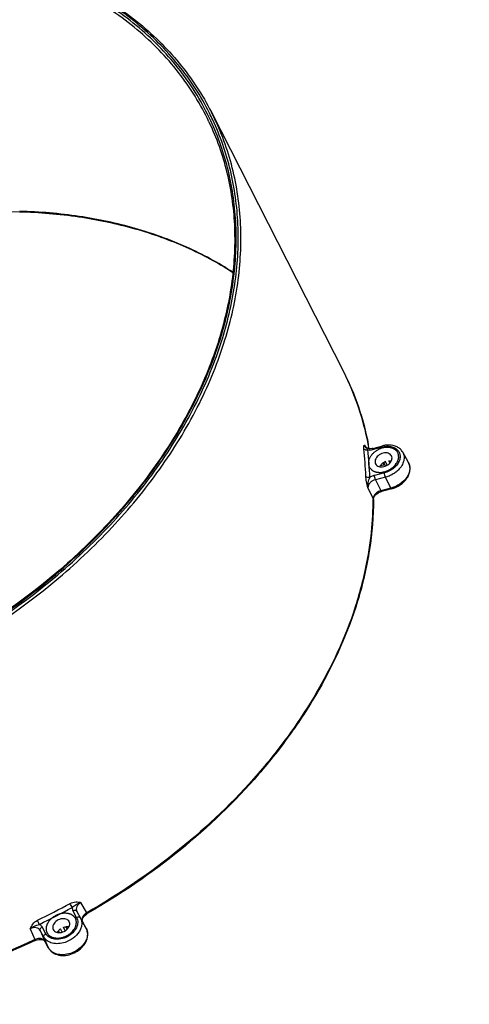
# Model space of a CAD drawing. Header units: millimetres. Extents: x 19266 to 21235, y -89 to 1237.
# Tile 50 of 74: x 20569 to 20643, y 16 to 178. Entities that reach past the tile are written whole.
import ezdxf

# ---------------------------------------------------------------- set-up
doc = ezdxf.new("R2010")
doc.units = ezdxf.units.MM
doc.header["$LTSCALE"] = 16.335
doc.header["$PDMODE"] = 3
doc.header["$PDSIZE"] = 0.3125
doc.layers.get('0').update_dxf_attribs({"linetype": 'CONTINUOUS'})
doc.layers.get('Defpoints').update_dxf_attribs({"linetype": 'CONTINUOUS'})
doc.layers.add('02___PRT_ALL_AXES', color=7, linetype='CONTINUOUS')
doc.layers.add('03___PRT_ALL_CURVES', color=7, linetype='CONTINUOUS')
doc.layers.add('尺寸线', color=3, linetype='CONTINUOUS', lineweight=13)
doc.styles.get("Standard").update_dxf_attribs({"font": 'SimSun Regular.ttf', "width": 0.8})
doc.dimstyles.new('ISO-25$3', dxfattribs={"dimtxt": 15, "dimasz": 15, "dimexe": 1.25, "dimexo": 0.625, "dimtad": 1, "dimtih": 1, "dimtoh": 1, "dimdsep": 46, "dimtxsty": 'Standard', "dimcen": 2.5, "dimadec": 0, "dimazin": 0, "dimtfac": 1, "dimtmove": 0, "dimatfit": 3, "dimldrblk": 'CLOSEDBLANK', "dimfxl": 1, "dimarcsym": 0})

# ---------------------------------------------------------------- blocks, each defined once
blk = doc.blocks.new('*D16')
at = {"layer": 'Defpoints', "color": 0, "transparency": 16777216}
for p in [(20605.5, 418.66), (20728.52, 201.02)]:
    blk.add_point(p, dxfattribs=at)
at = {"layer": '尺寸线', "color": 0, "lineweight": -2, "transparency": 16777216}
for p, q in [((20598.12, 431.72), (20590.74, 444.78)), ((20605.5, 418.66), (20728.52, 201.02)), ((20757.27, 150.15), (20735.9, 187.96)), ((20895.68, 150.15), (20757.27, 150.15))]:
    blk.add_line(p, q, dxfattribs=at)
at = {"layer": '尺寸线', "color": 0, "transparency": 16777216}
for points in [[(20600.29, 432.95), (20595.94, 430.49), (20605.5, 418.66)], [(20738.08, 189.19), (20733.72, 186.73), (20728.52, 201.02)]]:
    blk.add_solid(points, dxfattribs=at)
at = {"layer": '尺寸线', "color": 0, "transparency": 16777216, "insert": (20757.9, 169.28), "char_height": 15, "attachment_point": 1}
blk.add_mtext('∅250mm [∅9.84in]', dxfattribs=at)
blk = doc.blocks.new('_ClosedBlank')
at = {"color": 0, "linetype": 'ByBlock', "lineweight": -2}
for p, q in [((-1, 0.167), (0, 0)), ((-1, 0.167), (-1, -0.167)), ((0, 0), (-1, -0.167))]:
    blk.add_line(p, q, dxfattribs=at)
blk = doc.blocks.new('*D19')
at = {"layer": 'Defpoints', "color": 0, "transparency": 16777216}
for p in [(20636.58, 423.08), (20697.43, 196.6)]:
    blk.add_point(p, dxfattribs=at)
at = {"layer": '尺寸线', "color": 0, "lineweight": -2, "transparency": 16777216}
for p, q in [((20632.69, 437.56), (20628.8, 452.05)), ((20636.58, 423.08), (20697.43, 196.6)), ((20724.79, 94.79), (20701.33, 182.11)), ((20888.79, 94.79), (20724.79, 94.79))]:
    blk.add_line(p, q, dxfattribs=at)
at = {"layer": '尺寸线', "color": 0, "transparency": 16777216}
for points in [[(20635.11, 438.21), (20630.28, 436.92), (20636.58, 423.08)], [(20703.74, 182.76), (20698.91, 181.47), (20697.43, 196.6)]]:
    blk.add_solid(points, dxfattribs=at)
at = {"layer": '尺寸线', "color": 0, "transparency": 16777216, "insert": (20725.41, 113.91), "char_height": 15, "attachment_point": 1}
blk.add_mtext('∅234.51mm [∅9.23in]', dxfattribs=at)
blk = doc.blocks.new('*D20')
at = {"layer": 'Defpoints', "color": 0, "transparency": 16777216}
for p in [(20626.33, 423.52), (20707.69, 196.16)]:
    blk.add_point(p, dxfattribs=at)
at = {"layer": '尺寸线', "color": 0, "lineweight": -2, "transparency": 16777216}
for p, q in [((20621.27, 437.65), (20616.22, 451.77)), ((20626.33, 423.52), (20707.69, 196.16)), ((20733.23, 124.8), (20712.74, 182.03)), ((20897.23, 124.8), (20733.23, 124.8))]:
    blk.add_line(p, q, dxfattribs=at)
at = {"layer": '尺寸线', "color": 0, "transparency": 16777216}
for points in [[(20623.63, 438.49), (20618.92, 436.8), (20626.33, 423.52)], [(20715.1, 182.88), (20710.39, 181.19), (20707.69, 196.16)]]:
    blk.add_solid(points, dxfattribs=at)
at = {"layer": '尺寸线', "color": 0, "transparency": 16777216, "insert": (20733.85, 143.92), "char_height": 15, "attachment_point": 1}
blk.add_mtext('∅241.48mm [∅9.51in]', dxfattribs=at)

msp = doc.modelspace()

# ---------------------------------------------------------------- linework, layer by layer
at = {"color": 7, "linetype": 'Continuous'}
for p, q in [((20601.978, 125.598), (20601.929, 125.438)), ((20602.001, 125.673), (20601.978, 125.598)), ((20602.101, 125.376), (20602.156, 125.552)), ((20625.886, 108.036), (20625.958, 107.807)), ((20626.083, 107.66), (20625.886, 108.036)), ((20626.05, 107.681), (20625.958, 107.807)), ((20625.958, 107.807), (20625.961, 107.801)), ((20626.302, 107.522), (20626.05, 107.681)), ((20626.663, 107.448), (20626.302, 107.522)), ((20627.087, 107.481), (20626.663, 107.448)), ((20627.187, 107.504), (20627.087, 107.481)), ((20627.156, 107.321), (20628.813, 107.743)), ((20627.187, 107.504), (20628.843, 107.925)), ((20629.563, 104.748), (20629.281, 105.322)), ((20630.006, 105.105), (20629.835, 105.454)), ((20633.06, 105.172), (20632.119, 106.868)), ((20628.445, 104.672), (20629.041, 104.815)), ((20628.898, 105.107), (20629.041, 104.815)), ((20629.286, 104.602), (20629, 105.184)), ((20629.124, 103.484), (20627.467, 103.062)), ((20629.307, 102.778), (20627.651, 102.356)), ((20630.166, 100.964), (20629.307, 102.778)), ((20626.398, 101.024), (20627.279, 99.218)), ((20630.166, 100.964), (20628.53, 100.548)), ((20630.273, 100.835), (20628.638, 100.419)), ((20627.305, 99.11), (20627.279, 99.218)), ((20627.279, 99.218), (20627.279, 99.113)), ((20627.305, 99.11), (20627.317, 99.234)), ((20627.305, 99.11), (20627.305, 99.11)), ((20627.317, 99.234), (20627.449, 99.576)), ((20628.103, 100.2), (20628.558, 100.397)), ((20628.558, 100.397), (20628.638, 100.419)), ((20624.732, 82.463), (20624.697, 82.349)), ((20580.208, 31.105), (20579.26, 32.815)), ((20577.945, 31.402), (20578.547, 30.298)), ((20578.565, 31.329), (20579.167, 30.225)), ((20580.108, 28.529), (20579.167, 30.225)), ((20579.514, 29.619), (20579.175, 30.229)), ((20579.514, 29.619), (20580.108, 28.529)), ((20570.908, 28.482), (20571.684, 26.683)), ((20573.163, 27.109), (20572.561, 28.213)), ((20572.561, 28.213), (20573.335, 26.414)), ((20573.474, 27.666), (20572.872, 28.77)), ((20575.701, 27.848), (20575.552, 28.123)), ((20575.726, 27.848), (20575.576, 28.154)), ((20576.165, 27.924), (20575.902, 28.461)), ((20576.679, 28.16), (20576.403, 28.721)), ((20577.001, 28.426), (20576.81, 28.815)), ((20571.754, 26.55), (20571.848, 26.591)), ((20572.796, 26.721), (20573.16, 26.588)), ((20573.16, 26.588), (20573.346, 26.392)), ((20573.93, 25.324), (20573.163, 27.109)), ((20573.94, 25.303), (20573.335, 26.414)), ((20573.346, 26.392), (20573.336, 26.413)), ((20573.346, 26.392), (20573.346, 26.392)), ((20573.94, 25.303), (20573.93, 25.324))]:
    msp.add_line(p, q, dxfattribs=at)
for points in [[(20627.449, 99.576), (20627.718, 99.912), (20628.103, 100.2)], [(20579.516, 29.616), (20579.455, 29.894), (20579.554, 30.254), (20579.822, 30.626), (20580.206, 30.931), (20580.263, 30.964)], [(20571.848, 26.591), (20572.327, 26.723), (20572.796, 26.721)]]:
    msp.add_lwpolyline(points, dxfattribs=at)
for centre, radius, start, end in [((20561.5, 143.171), 43.485, 25.01867, 26.63795), ((20541.6, 144.367), 63.726, 342.55686, 342.82752), ((20583.087, 100.183), 44.085, 19.14165, 26.96383), ((20582.64, 100.02), 44.56, 17.26462, 19.15127), ((20581.828, 99.775), 45.409, 10.36224, 17.25535), ((20577.053, 101.626), 49.017, 1.54182, 6.81171), ((20626.441, 108.035), 0.555, 179.83287, 187.26574), ((20577.384, 101.406), 49.345, 1.54314, 6.81052), ((20580.661, 99.466), 46.623, 10.45412, 10.74869), ((20580.761, 99.554), 46.498, 9.84975, 10.39411), ((20580.539, 99.443), 46.747, 9.90878, 10.45401), ((20629.72, 104.179), 3.678, 103.4291, 104.28377), ((20629.823, 104.344), 3.707, 89.30996, 93.97603), ((20630.04, 103.432), 2.037, 111.85718, 120.75722), ((20630.017, 103.467), 1.995, 120.71049, 126.73396), ((20628.432, 106.918), 4.19, 310.67316, 315.30726), ((20628.153, 107.278), 4.646, 297.40801, 299.02257), ((20629.052, 105.343), 4.518, 284.28415, 284.96747), ((20575.901, 99.2), 51.378, 358.47143, 359.90214), ((20573.874, 99.269), 53.406, 352.5657, 358.45574), ((20570.505, 99.662), 56.797, 349.43031, 352.61265), ((20567.523, 100.211), 59.83, 345.26986, 349.43695), ((20564.354, 101.011), 63.098, 342.81612, 345.29923), ((20520.928, 135.067), 116.995, 295.9444, 298.89882), ((20520.933, 135.057), 117.722, 295.94443, 298.89883), ((20581.133, 29.452), 1.894, 119.24964, 120.38575), ((20452.118, -28.941), 133.629, 25.79065, 26.10736), ((20576.602, 27.245), 1.376, 148.6453, 153.28081), ((20575.504, 26.182), 1.793, 208.60244, 209.31594)]:
    msp.add_arc(centre, radius, start, end, dxfattribs=at)
for points, knots in [([(20448.57, 125.726), (20449.685, 129.278), (20452.609, 136.373), (20458.686, 146.442), (20466.411, 155.98), (20478.762, 167.782), (20493.42, 177.441), (20509.458, 184.489), (20521.941, 188.345), (20534.519, 190.649), (20546.89, 191.344), (20558.753, 190.408), (20569.822, 187.855), (20579.824, 183.733), (20588.506, 178.125), (20595.629, 171.158), (20599.222, 165.688), (20600.676, 162.831)], [0, 0, 0, 0, 0.0590337, 0.121083, 0.1859219, 0.2530824, 0.3914612, 0.4613371, 0.5304949, 0.5981564, 0.6636463, 0.7264489, 0.7862662, 0.8430738, 0.8971665, 0.9491681, 1, 1, 1, 1]), ([(20600.588, 161.396), (20599.912, 162.845), (20598.395, 165.676), (20595.654, 169.661), (20592.464, 173.362), (20587.594, 177.929), (20580.427, 182.811), (20570.545, 187.112), (20559.546, 189.834), (20547.709, 190.92), (20535.328, 190.351), (20522.711, 188.147), (20510.169, 184.364), (20494.037, 177.375), (20479.287, 167.727), (20466.871, 155.899), (20459.119, 146.332), (20453.042, 136.231), (20450.136, 129.113), (20449.036, 125.552)], [0, 0, 0, 0, 0.0253273, 0.0507762, 0.0764897, 0.1026, 0.1563921, 0.2129144, 0.2725063, 0.3351695, 0.4006154, 0.4683242, 0.5376067, 0.6076645, 0.7464705, 0.8138281, 0.8788183, 0.9409545, 1, 1, 1, 1]), ([(20600.279, 161.241), (20599.599, 162.678), (20598.075, 165.486), (20595.329, 169.435), (20592.137, 173.102), (20587.271, 177.624), (20580.119, 182.453), (20570.27, 186.7), (20559.317, 189.379), (20547.537, 190.432), (20535.221, 189.843), (20522.675, 187.631), (20510.208, 183.852), (20494.176, 176.884), (20479.521, 167.28), (20467.185, 155.513), (20459.484, 145.999), (20453.446, 135.954), (20450.558, 128.877), (20449.464, 125.337)], [0, 0, 0, 0, 0.0253223, 0.050773, 0.076494, 0.1026166, 0.1564434, 0.2130058, 0.272635, 0.3353276, 0.4007913, 0.4685054, 0.5377813, 0.6078221, 0.7465749, 0.8139017, 0.8788628, 0.940974, 1, 1, 1, 1]), ([(20600.369, 162.667), (20598.958, 165.48), (20595.469, 170.874), (20588.537, 177.771), (20580.076, 183.357), (20573.725, 186.054), (20570.392, 187.165)], [0, 0, 0, 0, 0.237968, 0.481297, 0.7343147, 1, 1, 1, 1]), ([(20602.913, 125.337), (20603.914, 128.577), (20605.372, 135.084), (20605.767, 144.887), (20604.293, 154.264), (20602.066, 160.098), (20600.676, 162.831)], [0, 0, 0, 0, 0.2645362, 0.5171227, 0.7608588, 1, 1, 1, 1]), ([(20600.279, 161.241), (20601.518, 158.62), (20603.486, 153.054), (20604.744, 144.166), (20604.309, 134.896), (20602.936, 128.741), (20602.001, 125.673)], [0, 0, 0, 0, 0.2389648, 0.4828506, 0.7355849, 1, 1, 1, 1]), ([(20602.156, 125.552), (20603.11, 128.638), (20604.518, 134.831), (20604.998, 144.167), (20603.776, 153.129), (20601.822, 158.749), (20600.588, 161.396)], [0, 0, 0, 0, 0.2642699, 0.5170065, 0.7609767, 1, 1, 1, 1]), ([(20602.485, 125.552), (20603.443, 128.652), (20604.857, 134.874), (20605.339, 144.253), (20604.11, 153.257), (20602.146, 158.902), (20600.905, 161.561)], [0, 0, 0, 0, 0.2642723, 0.5170077, 0.760976, 1, 1, 1, 1]), ([(20471.282, 82.241), (20473.132, 88.196), (20477.344, 96.934), (20484.958, 107.483), (20494.302, 117.788), (20508.321, 129.03), (20524.388, 137.465), (20538.064, 142.298), (20551.749, 145.667), (20565.539, 146.929), (20578.799, 145.825), (20588.028, 143.884), (20596.534, 140.846), (20601.732, 138.063), (20604.142, 136.505)], [0, 0, 0, 0, 0.1160076, 0.177818, 0.2417717, 0.3742997, 0.5097637, 0.5772461, 0.6437554, 0.7716776, 0.8324923, 0.8908216, 0.9466133, 1, 1, 1, 1]), ([(20604.205, 136.493), (20601.795, 138.06), (20596.597, 140.86), (20588.089, 143.921), (20578.861, 145.882), (20572.46, 146.426), (20569.192, 146.519)], [0, 0, 0, 0, 0.234013, 0.4784147, 0.7338104, 1, 1, 1, 1]), ([(20450.173, 88.975), (20450.861, 87.52), (20452.404, 84.676), (20455.186, 80.676), (20458.419, 76.963), (20463.347, 72.383), (20470.59, 67.492), (20480.564, 63.19), (20491.657, 60.477), (20503.588, 59.411), (20516.061, 60.007), (20528.767, 62.248), (20541.393, 66.075), (20557.63, 73.132), (20572.473, 82.859), (20584.966, 94.776), (20592.766, 104.412), (20598.881, 114.584), (20601.805, 121.752), (20602.913, 125.337)], [0, 0, 0, 0, 0.0253223, 0.050773, 0.076494, 0.1026166, 0.1564434, 0.2130058, 0.272635, 0.3353276, 0.4007913, 0.4685054, 0.5377813, 0.6078221, 0.7465749, 0.8139017, 0.8788628, 0.940974, 1, 1, 1, 1]), ([(20451.049, 87.994), (20452.506, 85.169), (20456.101, 79.763), (20463.207, 72.885), (20471.856, 67.354), (20481.815, 63.295), (20492.833, 60.792), (20504.639, 59.893), (20516.948, 60.614), (20529.461, 62.93), (20541.876, 66.787), (20557.823, 73.82), (20572.395, 83.443), (20584.67, 95.19), (20592.346, 104.676), (20598.382, 114.686), (20601.287, 121.737), (20602.395, 125.265)], [0, 0, 0, 0, 0.0506909, 0.1025975, 0.1566408, 0.213442, 0.2732846, 0.336133, 0.401679, 0.469399, 0.538612, 0.6085361, 0.7469817, 0.8141556, 0.8789912, 0.9410163, 1, 1, 1, 1]), ([(20601.929, 125.438), (20600.845, 121.93), (20597.988, 114.915), (20592.022, 104.95), (20584.414, 95.498), (20572.222, 83.785), (20557.73, 74.189), (20541.86, 67.173), (20529.501, 63.328), (20517.046, 61.02), (20504.797, 60.306), (20493.056, 61.208), (20482.108, 63.711), (20472.226, 67.761), (20463.659, 73.277), (20456.639, 80.127), (20453.102, 85.507), (20451.673, 88.316)], [0, 0, 0, 0, 0.0588988, 0.1208868, 0.1857293, 0.252948, 0.3915598, 0.4615863, 0.5308986, 0.5987034, 0.6643085, 0.7271803, 0.7870031, 0.8437381, 0.8976743, 0.9494447, 1, 1, 1, 1]), ([(20518.318, 61.325), (20527.75, 62.604), (20541.794, 66.553), (20559.008, 75.097), (20571.017, 83.082), (20581.651, 92.354), (20590.598, 102.643), (20597.583, 113.641), (20600.879, 121.462), (20602.101, 125.376)], [0, 0, 0, 0, 0.2581347, 0.3897528, 0.5203398, 0.6480492, 0.7712738, 0.8888009, 1, 1, 1, 1]), ([(20622.379, 120.172), (20623.337, 118.291), (20624.99, 114.369), (20626.069, 110.252), (20626.466, 108.161)], [0, 0, 0, 0, 0.4978885, 1, 1, 1, 1]), ([(20625.724, 107.44), (20625.712, 107.543), (20625.7, 107.683), (20625.715, 107.848), (20625.738, 107.94), (20625.794, 108.018), (20625.858, 108.031), (20625.886, 108.036)], [0, 0, 0, 0, 0.4565314, 0.6116081, 0.7260552, 0.8764874, 1, 1, 1, 1]), ([(20626.381, 107.258), (20626.315, 107.239), (20626.181, 107.221), (20625.944, 107.245), (20625.773, 107.345), (20625.724, 107.44)], [0, 0, 0, 0, 0.2822264, 0.5556737, 1, 1, 1, 1]), ([(20626.381, 107.258), (20626.334, 107.332), (20626.235, 107.459), (20626.069, 107.611), (20625.941, 107.771), (20625.899, 107.9), (20625.89, 107.964)], [0, 0, 0, 0, 0.3025208, 0.5484997, 0.7750009, 1, 1, 1, 1]), ([(20626.381, 107.258), (20626.411, 107.255), (20626.538, 107.245), (20626.665, 107.247), (20626.761, 107.255)], [0, 0, 0, 0, 0.2443375, 1, 1, 1, 1]), ([(20626.761, 107.255), (20626.794, 107.257), (20626.927, 107.271), (20627.059, 107.296), (20627.156, 107.321)], [0, 0, 0, 0, 0.2465048, 1, 1, 1, 1]), ([(20627.187, 107.504), (20627.168, 107.499), (20627.15, 107.419), (20627.153, 107.364), (20627.156, 107.321)], [0, 0, 0, 0, 0.3178674, 1, 1, 1, 1]), ([(20628.843, 107.925), (20628.824, 107.92), (20628.806, 107.841), (20628.81, 107.786), (20628.813, 107.743)], [0, 0, 0, 0, 0.3167737, 1, 1, 1, 1]), ([(20629.566, 108.042), (20629.505, 108.038), (20629.262, 108.015), (20629.021, 107.971), (20628.843, 107.925)], [0, 0, 0, 0, 0.2475002, 1, 1, 1, 1]), ([(20628.866, 107.756), (20629.114, 107.815), (20629.608, 107.881), (20630.321, 107.808), (20630.938, 107.562), (20631.407, 107.151), (20631.676, 106.606), (20631.716, 105.984), (20631.535, 105.345), (20631.292, 104.955), (20631.145, 104.768)], [0, 0, 0, 0, 0.1454106, 0.280693, 0.4041676, 0.5178988, 0.6277597, 0.7414297, 0.8648215, 1, 1, 1, 1]), ([(20632.119, 106.868), (20632.017, 107.052), (20631.749, 107.393), (20631.015, 107.902), (20630.324, 108.045), (20629.867, 108.051)], [0, 0, 0, 0, 0.2384036, 0.4824253, 1, 1, 1, 1]), ([(20629.835, 105.454), (20629.868, 105.457), (20630.001, 105.463), (20630.134, 105.453), (20630.231, 105.436)], [0, 0, 0, 0, 0.2569671, 1, 1, 1, 1]), ([(20632.119, 106.868), (20632.234, 106.661), (20632.382, 106.182), (20632.314, 105.408), (20631.983, 104.64), (20631.621, 104.185), (20631.41, 103.972)], [0, 0, 0, 0, 0.2223866, 0.4583815, 0.7173583, 1, 1, 1, 1]), ([(20628.33, 104.493), (20628.357, 104.547), (20628.486, 104.766), (20628.669, 104.95), (20628.824, 105.066)], [0, 0, 0, 0, 0.2379313, 1, 1, 1, 1]), ([(20629.181, 104.824), (20629.17, 104.825), (20629.123, 104.828), (20629.076, 104.823), (20629.041, 104.815)], [0, 0, 0, 0, 0.2418193, 1, 1, 1, 1]), ([(20630.87, 104.461), (20630.752, 104.345), (20630.241, 103.908), (20629.614, 103.608), (20629.124, 103.484)], [0, 0, 0, 0, 0.2467456, 1, 1, 1, 1]), ([(20633.06, 105.172), (20633.155, 105.001), (20633.292, 104.616), (20633.306, 103.987), (20633.136, 103.342), (20632.67, 102.482), (20631.716, 101.568), (20630.739, 101.117), (20630.219, 100.978)], [0, 0, 0, 0, 0.1027837, 0.2096977, 0.3243255, 0.4481057, 0.7179035, 1, 1, 1, 1]), ([(20630.273, 100.835), (20630.788, 100.966), (20631.76, 101.407), (20632.708, 102.324), (20633.172, 103.202), (20633.341, 103.883), (20633.318, 104.561), (20633.165, 104.982), (20633.06, 105.172)], [0, 0, 0, 0, 0.2717059, 0.5342432, 0.6577307, 0.7753925, 0.8887155, 1, 1, 1, 1]), ([(20631.163, 103.741), (20631.105, 103.691), (20630.867, 103.497), (20630.609, 103.328), (20630.407, 103.216)], [0, 0, 0, 0, 0.2472886, 1, 1, 1, 1]), ([(20631.145, 104.768), (20631.124, 104.742), (20631.037, 104.635), (20630.943, 104.534), (20630.87, 104.461)], [0, 0, 0, 0, 0.2466996, 1, 1, 1, 1]), ([(20626.398, 101.024), (20626.317, 101.355), (20626.198, 101.847), (20626.088, 102.489), (20626.057, 102.8), (20626.053, 102.945)], [0, 0, 0, 0, 0.5225383, 0.7763831, 1, 1, 1, 1]), ([(20626.711, 102.735), (20626.645, 102.72), (20626.413, 102.697), (20626.13, 102.793), (20626.053, 102.945)], [0, 0, 0, 0, 0.2843439, 1, 1, 1, 1]), ([(20626.398, 101.024), (20626.382, 101.168), (20626.381, 101.464), (20626.458, 101.902), (20626.577, 102.324), (20626.663, 102.602), (20626.711, 102.735)], [0, 0, 0, 0, 0.2482277, 0.5023001, 0.75806, 1, 1, 1, 1]), ([(20627.651, 102.356), (20627.481, 102.313), (20627.154, 102.179), (20626.749, 101.863), (20626.471, 101.469), (20626.397, 101.166), (20626.398, 101.024)], [0, 0, 0, 0, 0.2701464, 0.535785, 0.7813501, 1, 1, 1, 1]), ([(20627.467, 103.062), (20627.401, 103.045), (20627.137, 102.966), (20626.886, 102.846), (20626.711, 102.735)], [0, 0, 0, 0, 0.2482111, 1, 1, 1, 1]), ([(20627.651, 102.356), (20627.599, 102.465), (20627.526, 102.699), (20627.476, 102.939), (20627.467, 103.062)], [0, 0, 0, 0, 0.4954788, 1, 1, 1, 1]), ([(20629.307, 102.778), (20629.255, 102.887), (20629.182, 103.121), (20629.133, 103.361), (20629.124, 103.484)], [0, 0, 0, 0, 0.4954811, 1, 1, 1, 1]), ([(20630.292, 103.154), (20630.213, 103.113), (20629.896, 102.96), (20629.562, 102.843), (20629.307, 102.778)], [0, 0, 0, 0, 0.2519353, 1, 1, 1, 1]), ([(20628.638, 100.419), (20628.62, 100.414), (20628.57, 100.468), (20628.548, 100.513), (20628.531, 100.548)], [0, 0, 0, 0, 0.3221807, 1, 1, 1, 1]), ([(20630.273, 100.835), (20630.255, 100.831), (20630.205, 100.884), (20630.183, 100.929), (20630.166, 100.964)], [0, 0, 0, 0, 0.3204939, 1, 1, 1, 1]), ([(20627.305, 99.11), (20627.307, 96.349), (20626.851, 90.711), (20625.568, 85.208), (20624.732, 82.463)], [0, 0, 0, 0, 0.4903696, 1, 1, 1, 1]), ([(20627.338, 99.551), (20627.328, 99.523), (20627.295, 99.415), (20627.278, 99.301), (20627.279, 99.218)], [0, 0, 0, 0, 0.2595579, 1, 1, 1, 1]), ([(20628.138, 100.4), (20628.044, 100.352), (20627.709, 100.146), (20627.434, 99.823), (20627.338, 99.551)], [0, 0, 0, 0, 0.2673223, 1, 1, 1, 1]), ([(20624.635, 82.369), (20623.072, 77.311), (20619.724, 69.856), (20613.771, 60.634), (20606.537, 51.488), (20595.638, 41.041), (20585.56, 34.167), (20580.208, 31.105)], [0, 0, 0, 0, 0.2291407, 0.3500056, 0.4746392, 0.7330993, 1, 1, 1, 1]), ([(20624.697, 82.349), (20623.142, 77.275), (20619.8, 69.796), (20613.849, 60.548), (20606.614, 51.381), (20595.709, 40.914), (20585.621, 34.03), (20580.263, 30.964)], [0, 0, 0, 0, 0.2293342, 0.3502291, 0.4748553, 0.7332328, 1, 1, 1, 1]), ([(20577.467, 32.641), (20577.75, 32.797), (20578.369, 32.954), (20578.977, 32.862), (20579.26, 32.815)], [0, 0, 0, 0, 0.5283337, 1, 1, 1, 1]), ([(20577.824, 31.994), (20577.759, 32.1), (20577.638, 32.314), (20577.521, 32.532), (20577.467, 32.641)], [0, 0, 0, 0, 0.5034153, 1, 1, 1, 1]), ([(20577.824, 31.994), (20577.928, 32.09), (20578.146, 32.258), (20578.489, 32.484), (20578.856, 32.678), (20579.121, 32.775), (20579.26, 32.815)], [0, 0, 0, 0, 0.2546444, 0.493421, 0.739327, 1, 1, 1, 1]), ([(20579.26, 32.815), (20579.11, 32.731), (20578.841, 32.53), (20578.557, 32.143), (20578.441, 31.718), (20578.504, 31.441), (20578.565, 31.329)], [0, 0, 0, 0, 0.2870447, 0.5516216, 0.7862521, 1, 1, 1, 1]), ([(20577.824, 31.994), (20577.816, 31.891), (20577.827, 31.685), (20577.897, 31.49), (20577.945, 31.402)], [0, 0, 0, 0, 0.5085682, 1, 1, 1, 1]), ([(20578.565, 31.329), (20578.543, 31.37), (20578.466, 31.444), (20578.307, 31.49), (20578.125, 31.476), (20578.004, 31.433), (20577.945, 31.402)], [0, 0, 0, 0, 0.2074092, 0.4418835, 0.71016, 1, 1, 1, 1]), ([(20580.175, 31.086), (20580.03, 31.001), (20579.77, 30.799), (20579.499, 30.417), (20579.39, 29.999), (20579.454, 29.73), (20579.514, 29.619)], [0, 0, 0, 0, 0.2870247, 0.551102, 0.7856737, 1, 1, 1, 1]), ([(20580.263, 30.964), (20580.266, 30.966), (20580.26, 30.984), (20580.253, 31.008), (20580.233, 31.053), (20580.217, 31.086), (20580.208, 31.105)], [0, 0, 0, 0, 0.0759488, 0.2722896, 0.5849951, 1, 1, 1, 1]), ([(20570.908, 28.482), (20571.039, 28.745), (20571.329, 29.298), (20571.82, 29.721), (20572.113, 29.863)], [0, 0, 0, 0, 0.4745075, 1, 1, 1, 1]), ([(20570.908, 28.482), (20571.022, 28.574), (20571.26, 28.737), (20571.637, 28.929), (20572.028, 29.084), (20572.296, 29.168), (20572.436, 29.199)], [0, 0, 0, 0, 0.2595371, 0.5059977, 0.7459929, 1, 1, 1, 1]), ([(20572.872, 28.77), (20572.848, 28.814), (20572.736, 28.987), (20572.572, 29.123), (20572.436, 29.199)], [0, 0, 0, 0, 0.243922, 1, 1, 1, 1]), ([(20578.547, 30.298), (20578.612, 30.18), (20578.71, 29.92), (20578.764, 29.341), (20578.538, 28.566), (20577.911, 27.755), (20577.02, 27.124), (20575.986, 26.758), (20574.949, 26.706), (20574.167, 26.954), (20573.706, 27.321), (20573.539, 27.547), (20573.474, 27.666)], [0, 0, 0, 0, 0.0522666, 0.1061231, 0.2226654, 0.3545098, 0.4967609, 0.6398395, 0.7738277, 0.8927894, 0.9474436, 1, 1, 1, 1]), ([(20579.167, 30.225), (20579.255, 30.064), (20579.382, 29.707), (20579.403, 29.125), (20579.259, 28.525), (20578.852, 27.72), (20577.999, 26.843), (20577.115, 26.387), (20576.638, 26.231)], [0, 0, 0, 0, 0.1031832, 0.2103845, 0.3247508, 0.447913, 0.7165425, 1, 1, 1, 1]), ([(20579.167, 30.225), (20579.144, 30.266), (20579.068, 30.34), (20578.909, 30.385), (20578.727, 30.373), (20578.606, 30.329), (20578.547, 30.298)], [0, 0, 0, 0, 0.2075857, 0.4419457, 0.7098543, 1, 1, 1, 1]), ([(20572.561, 28.213), (20572.499, 28.327), (20572.298, 28.533), (20571.874, 28.675), (20571.388, 28.662), (20571.064, 28.557), (20570.908, 28.482)], [0, 0, 0, 0, 0.2129817, 0.4492415, 0.7147602, 1, 1, 1, 1]), ([(20572.561, 28.213), (20572.542, 28.257), (20572.53, 28.364), (20572.588, 28.522), (20572.706, 28.665), (20572.813, 28.739), (20572.872, 28.77)], [0, 0, 0, 0, 0.2072425, 0.4436291, 0.7125642, 1, 1, 1, 1]), ([(20573.163, 27.109), (20573.144, 27.153), (20573.132, 27.26), (20573.19, 27.418), (20573.308, 27.561), (20573.415, 27.635), (20573.474, 27.666)], [0, 0, 0, 0, 0.2074141, 0.4436875, 0.7122645, 1, 1, 1, 1]), ([(20580.108, 28.529), (20580.18, 28.398), (20580.292, 28.113), (20580.374, 27.483), (20580.183, 26.629), (20579.575, 25.697), (20578.668, 24.921), (20577.567, 24.385), (20576.397, 24.151), (20575.292, 24.248), (20574.646, 24.56), (20574.394, 24.767)], [0, 0, 0, 0, 0.0514534, 0.1041891, 0.2170657, 0.3437488, 0.481573, 0.6235087, 0.7611185, 0.8874509, 1, 1, 1, 1]), ([(20574.415, 24.715), (20574.675, 24.489), (20575.331, 24.145), (20576.454, 24.02), (20577.621, 24.238), (20578.713, 24.762), (20579.615, 25.539), (20580.225, 26.495), (20580.408, 27.391), (20580.313, 28.069), (20580.189, 28.382), (20580.109, 28.528)], [0, 0, 0, 0, 0.1162653, 0.2412977, 0.3746694, 0.5115458, 0.6453127, 0.770934, 0.887674, 0.9440966, 1, 1, 1, 1]), ([(20575.427, 27.961), (20575.456, 28.009), (20575.587, 28.198), (20575.759, 28.359), (20575.902, 28.461)], [0, 0, 0, 0, 0.2399006, 1, 1, 1, 1]), ([(20576.403, 28.721), (20576.437, 28.733), (20576.569, 28.775), (20576.707, 28.804), (20576.81, 28.816)], [0, 0, 0, 0, 0.2532777, 1, 1, 1, 1]), ([(20576.81, 28.816), (20576.85, 28.821), (20577.004, 28.834), (20577.16, 28.825), (20577.273, 28.804)], [0, 0, 0, 0, 0.2590956, 1, 1, 1, 1]), ([(20571.754, 26.55), (20564.545, 23.177), (20553.259, 19.231), (20537.866, 16.516), (20526.579, 15.821), (20515.691, 16.471), (20505.414, 18.457), (20495.959, 21.747), (20490.206, 24.842), (20487.555, 26.587)], [0, 0, 0, 0, 0.27242, 0.4052615, 0.534251, 0.658552, 0.7776355, 0.8913501, 1, 1, 1, 1]), ([(20571.684, 26.683), (20564.478, 23.311), (20553.198, 19.365), (20537.814, 16.643), (20526.536, 15.939), (20515.659, 16.576), (20505.398, 18.545), (20495.959, 21.811), (20490.216, 24.886), (20487.57, 26.619)], [0, 0, 0, 0, 0.2726521, 0.4055845, 0.5346336, 0.6589486, 0.7779838, 0.8915703, 1, 1, 1, 1]), ([(20571.754, 26.55), (20571.753, 26.549), (20571.751, 26.554), (20571.747, 26.558), (20571.741, 26.57), (20571.729, 26.592), (20571.71, 26.631), (20571.694, 26.664), (20571.684, 26.683)], [0, 0, 0, 0, 0.0174402, 0.0669268, 0.1490413, 0.2630166, 0.5791212, 1, 1, 1, 1]), ([(20572.84, 26.803), (20572.783, 26.822), (20572.534, 26.88), (20572.271, 26.864), (20572.081, 26.821)], [0, 0, 0, 0, 0.2350535, 1, 1, 1, 1]), ([(20573.135, 26.649), (20573.114, 26.666), (20573.023, 26.73), (20572.92, 26.777), (20572.84, 26.803)], [0, 0, 0, 0, 0.2421482, 1, 1, 1, 1]), ([(20573.335, 26.414), (20573.298, 26.482), (20573.234, 26.565), (20573.155, 26.633), (20573.135, 26.649)], [0, 0, 0, 0, 0.7443588, 1, 1, 1, 1]), ([(20576.638, 26.231), (20576.29, 26.117), (20575.59, 25.976), (20574.57, 26.051), (20573.704, 26.42), (20573.295, 26.866), (20573.163, 27.109)], [0, 0, 0, 0, 0.2849151, 0.5480759, 0.7841777, 1, 1, 1, 1]), ([(20573.94, 25.303), (20574.031, 25.137), (20574.184, 24.931), (20574.367, 24.757), (20574.415, 24.715)], [0, 0, 0, 0, 0.7477752, 1, 1, 1, 1]), ([(20574.394, 24.767), (20574.348, 24.805), (20574.173, 24.962), (20574.026, 25.152), (20573.941, 25.304)], [0, 0, 0, 0, 0.2552672, 1, 1, 1, 1])]:
    msp.add_open_spline(points, degree=3, knots=knots, dxfattribs=at)
for points in [[(20627.651, 102.356), (20627.944, 101.754), (20628.237, 101.151), (20628.53, 100.548)], [(20628.53, 100.548), (20628.395, 100.514), (20628.262, 100.463), (20628.138, 100.4)], [(20572.081, 26.821), (20571.944, 26.79), (20571.811, 26.743), (20571.684, 26.683)]]:
    msp.add_open_spline(points, degree=3, dxfattribs=at)
at = {"layer": '02___PRT_ALL_AXES', "color": 7, "linetype": 'Continuous'}
msp.add_line((20600.676, 162.831), (20622.379, 120.172), dxfattribs=at)
for points, knots in [([(20627.614, 105.613), (20627.581, 105.504), (20627.547, 105.281), (20627.602, 105.061), (20627.649, 104.965)], [0, 0, 0, 0, 0.5172321, 1, 1, 1, 1]), ([(20630.288, 106.261), (20630.238, 106.363), (20630.083, 106.552), (20629.745, 106.725), (20629.338, 106.784), (20628.747, 106.71), (20628.072, 106.372), (20627.696, 105.879), (20627.614, 105.613)], [0, 0, 0, 0, 0.1026356, 0.2135437, 0.3365668, 0.470475, 0.7481908, 1, 1, 1, 1]), ([(20627.649, 104.965), (20627.699, 104.863), (20627.854, 104.674), (20628.192, 104.502), (20628.599, 104.443), (20629.19, 104.517), (20629.865, 104.855), (20630.24, 105.348), (20630.322, 105.613)], [0, 0, 0, 0, 0.1026356, 0.2135437, 0.3365668, 0.470475, 0.7481908, 1, 1, 1, 1]), ([(20630.322, 105.613), (20630.356, 105.722), (20630.389, 105.945), (20630.335, 106.166), (20630.288, 106.261)], [0, 0, 0, 0, 0.5172321, 1, 1, 1, 1]), ([(20577.33, 29.63), (20577.28, 29.732), (20577.125, 29.921), (20576.787, 30.093), (20576.38, 30.153), (20575.789, 30.079), (20575.114, 29.741), (20574.738, 29.247), (20574.656, 28.982)], [0, 0, 0, 0, 0.1026356, 0.2135437, 0.3365668, 0.470475, 0.7481908, 1, 1, 1, 1]), ([(20577.364, 28.982), (20577.398, 29.091), (20577.432, 29.314), (20577.377, 29.535), (20577.33, 29.63)], [0, 0, 0, 0, 0.5172321, 1, 1, 1, 1]), ([(20574.656, 28.982), (20574.623, 28.873), (20574.589, 28.65), (20574.644, 28.429), (20574.691, 28.334)], [0, 0, 0, 0, 0.5172321, 1, 1, 1, 1]), ([(20574.691, 28.334), (20574.741, 28.232), (20574.896, 28.043), (20575.234, 27.871), (20575.641, 27.811), (20576.232, 27.885), (20576.907, 28.223), (20577.282, 28.717), (20577.364, 28.982)], [0, 0, 0, 0, 0.1026356, 0.2135437, 0.3365668, 0.470475, 0.7481908, 1, 1, 1, 1])]:
    msp.add_open_spline(points, degree=3, knots=knots, dxfattribs=at)
at = {"layer": '03___PRT_ALL_CURVES', "color": 40, "linetype": 'Continuous'}
for p, q in [((20628.249, 103.558), (20628.288, 103.557)), ((20628.288, 103.557), (20628.333, 103.557))]:
    msp.add_line(p, q, dxfattribs=at)
for points, knots in [([(20628.259, 107.372), (20628.198, 107.34), (20628.075, 107.275), (20627.924, 107.192), (20627.799, 107.13), (20627.692, 107.045), (20627.553, 106.945), (20627.383, 106.828), (20627.246, 106.678), (20627.124, 106.561), (20627.03, 106.466), (20626.96, 106.361), (20626.866, 106.234), (20626.752, 106.081), (20626.685, 105.914), (20626.614, 105.777), (20626.569, 105.668), (20626.547, 105.56), (20626.512, 105.424), (20626.478, 105.288), (20626.482, 105.181), (20626.481, 105.075), (20626.472, 104.938), (20626.508, 104.79), (20626.543, 104.669), (20626.563, 104.569), (20626.607, 104.478), (20626.677, 104.371), (20626.743, 104.231), (20626.856, 104.125), (20626.949, 104.036), (20627.017, 103.96), (20627.111, 103.903), (20627.206, 103.847), (20627.303, 103.793), (20627.371, 103.747), (20627.454, 103.722), (20627.563, 103.685), (20627.675, 103.653), (20627.781, 103.611), (20627.908, 103.601), (20628.062, 103.58), (20628.187, 103.566), (20628.249, 103.558)], [0, 0, 0, 0, 0.03125, 0.0625, 0.078125, 0.09375, 0.125, 0.15625, 0.1875, 0.21875, 0.234375, 0.25, 0.28125, 0.3125, 0.34375, 0.375, 0.390625, 0.40625, 0.4375, 0.46875, 0.484375, 0.5, 0.53125, 0.5625, 0.59375, 0.609375, 0.625, 0.65625, 0.6875, 0.71875, 0.75, 0.765625, 0.78125, 0.8125, 0.828125, 0.84375, 0.859375, 0.875, 0.90625, 0.921875, 0.9375, 0.96875, 1, 1, 1, 1]), ([(20631.177, 105.144), (20631.212, 105.22), (20631.282, 105.372), (20631.373, 105.561), (20631.402, 105.714), (20631.427, 105.829), (20631.462, 105.944), (20631.456, 106.055), (20631.456, 106.166), (20631.453, 106.258), (20631.456, 106.332), (20631.44, 106.403), (20631.413, 106.489), (20631.383, 106.593), (20631.351, 106.736), (20631.242, 106.878), (20631.164, 107.037), (20631.05, 107.132), (20630.971, 107.207), (20630.905, 107.27), (20630.849, 107.317), (20630.777, 107.352), (20630.693, 107.4), (20630.589, 107.455), (20630.489, 107.515), (20630.365, 107.543), (20630.248, 107.578), (20630.093, 107.628), (20629.87, 107.645), (20629.692, 107.662), (20629.604, 107.67)], [0, 0, 0, 0, 0.0625, 0.125, 0.15625, 0.1875, 0.21875, 0.25, 0.28125, 0.3125, 0.328125, 0.34375, 0.375, 0.40625, 0.4375, 0.5, 0.5625, 0.59375, 0.625, 0.65625, 0.671875, 0.6875, 0.71875, 0.75, 0.78125, 0.8125, 0.84375, 0.875, 0.9375, 1, 1, 1, 1]), ([(20628.537, 103.564), (20628.668, 103.584), (20628.831, 103.613), (20629.026, 103.637), (20629.156, 103.674), (20629.317, 103.729), (20629.48, 103.779), (20629.608, 103.824), (20629.729, 103.89), (20629.853, 103.949), (20629.974, 104.012), (20630.07, 104.053), (20630.149, 104.116), (20630.261, 104.193), (20630.37, 104.273), (20630.484, 104.349), (20630.582, 104.438), (20630.697, 104.555), (20630.817, 104.668), (20630.906, 104.762), (20631.01, 104.917), (20631.104, 105.042), (20631.177, 105.144)], [0, 0, 0, 0, 0.125, 0.15625, 0.1875, 0.25, 0.3125, 0.34375, 0.375, 0.4375, 0.46875, 0.5, 0.53125, 0.5625, 0.625, 0.65625, 0.6875, 0.75, 0.8125, 0.84375, 0.875, 1, 1, 1, 1]), ([(20576.646, 31.038), (20576.566, 31.031), (20576.447, 31.022), (20576.289, 31.007), (20576.13, 30.999), (20575.93, 30.939), (20575.687, 30.89), (20575.454, 30.795), (20575.26, 30.713), (20575.104, 30.648), (20574.963, 30.556), (20574.821, 30.469), (20574.672, 30.387), (20574.55, 30.277), (20574.424, 30.172), (20574.294, 30.069), (20574.212, 29.981), (20574.135, 29.889), (20574.03, 29.767), (20573.899, 29.615), (20573.816, 29.452), (20573.74, 29.323), (20573.681, 29.227), (20573.655, 29.127), (20573.62, 29.028), (20573.589, 28.929), (20573.548, 28.83), (20573.543, 28.733), (20573.532, 28.635), (20573.525, 28.538), (20573.507, 28.407), (20573.539, 28.255), (20573.561, 28.101), (20573.589, 27.981), (20573.649, 27.872), (20573.704, 27.762), (20573.752, 27.647), (20573.844, 27.56), (20573.927, 27.469), (20574.005, 27.372), (20574.115, 27.302), (20574.224, 27.231), (20574.321, 27.171), (20574.374, 27.134), (20574.477, 27.104), (20574.623, 27.051), (20574.783, 26.987), (20574.937, 26.973), (20575.086, 26.952), (20575.199, 26.937), (20575.274, 26.928)], [0, 0, 0, 0, 0.03125, 0.046875, 0.0625, 0.09375, 0.125, 0.15625, 0.1875, 0.203125, 0.21875, 0.25, 0.265625, 0.28125, 0.3125, 0.328125, 0.34375, 0.359375, 0.375, 0.40625, 0.4375, 0.453125, 0.46875, 0.484375, 0.5, 0.515625, 0.53125, 0.546875, 0.5625, 0.578125, 0.59375, 0.625, 0.65625, 0.671875, 0.6875, 0.71875, 0.734375, 0.75, 0.78125, 0.796875, 0.8125, 0.84375, 0.859375, 0.8671875, 0.875, 0.90625, 0.9375, 0.953125, 0.96875, 1, 1, 1, 1]), ([(20578.099, 28.326), (20578.144, 28.404), (20578.233, 28.562), (20578.349, 28.758), (20578.395, 28.92), (20578.432, 29.041), (20578.48, 29.162), (20578.483, 29.282), (20578.494, 29.403), (20578.499, 29.502), (20578.508, 29.584), (20578.497, 29.659), (20578.477, 29.751), (20578.453, 29.861), (20578.432, 30.013), (20578.327, 30.169), (20578.257, 30.341), (20578.14, 30.447), (20578.06, 30.531), (20577.993, 30.601), (20577.936, 30.653), (20577.864, 30.691), (20577.779, 30.743), (20577.673, 30.802), (20577.573, 30.867), (20577.443, 30.898), (20577.321, 30.937), (20577.16, 30.992), (20576.925, 31.011), (20576.739, 31.03), (20576.646, 31.038)], [0, 0, 0, 0, 0.0625, 0.125, 0.15625, 0.1875, 0.21875, 0.25, 0.28125, 0.3125, 0.328125, 0.34375, 0.375, 0.40625, 0.4375, 0.5, 0.5625, 0.59375, 0.625, 0.65625, 0.671875, 0.6875, 0.71875, 0.75, 0.78125, 0.8125, 0.84375, 0.875, 0.9375, 1, 1, 1, 1]), ([(20576.101, 27.014), (20576.179, 27.036), (20576.336, 27.077), (20576.644, 27.19), (20577.022, 27.358), (20577.361, 27.59), (20577.614, 27.79), (20577.728, 27.9), (20577.787, 27.954)], [0, 0, 0, 0, 0.125, 0.25, 0.5, 0.75, 0.875, 1, 1, 1, 1])]:
    msp.add_open_spline(points, degree=3, knots=knots, dxfattribs=at)
for points in [[(20629.399, 107.662), (20629.218, 107.644), (20628.833, 107.594), (20628.454, 107.452), (20628.259, 107.372)], [(20629.604, 107.67), (20629.578, 107.669), (20629.511, 107.669), (20629.442, 107.665), (20629.399, 107.662)], [(20628.333, 103.557), (20628.358, 103.557), (20628.426, 103.558), (20628.495, 103.562), (20628.537, 103.564)], [(20577.787, 27.954), (20577.793, 27.96), (20577.817, 27.985), (20577.841, 28.01), (20577.859, 28.029)], [(20577.859, 28.029), (20577.94, 28.119), (20578.021, 28.218), (20578.099, 28.326)], [(20575.274, 26.928), (20575.283, 26.927), (20575.316, 26.926), (20575.35, 26.926), (20575.375, 26.926)], [(20575.375, 26.926), (20575.383, 26.926), (20575.417, 26.926), (20575.451, 26.927), (20575.477, 26.928)], [(20575.477, 26.928), (20575.579, 26.932), (20575.683, 26.941), (20575.787, 26.955)], [(20575.787, 26.955), (20575.891, 26.97), (20575.996, 26.989), (20576.101, 27.014)]]:
    msp.add_open_spline(points, degree=3, dxfattribs=at)

# ---------------------------------------------------------------- dimensions: what is measured, and where the dimension line sits
at = {"layer": '尺寸线'}
for p1, p2, override, picture, middle in [((20636.584, 423.078), (20697.434, 196.601), {"dimtih": 0, "dimpost": 'mm'}, '*D19', (20807.104, 94.79)), ((20626.327, 423.522), (20707.691, 196.157), {"dimtih": 0, "dimpost": 'mm'}, '*D20', (20815.542, 124.799)), ((20605.5, 418.659), (20728.518, 201.02), {"dimtih": 0, "dimpost": 'mm', "dimtmove": 0}, '*D16', (20826.787, 150.151))]:
    dim = msp.add_diameter_dim_2p(p1=p1, p2=p2, dimstyle='ISO-25$3', override=override, dxfattribs=at)
    dim.commit()
    dim.dimension.update_dxf_attribs({"geometry": picture, "text_midpoint": middle, "dimtype": 163})

doc.saveas('drawing.dxf')
